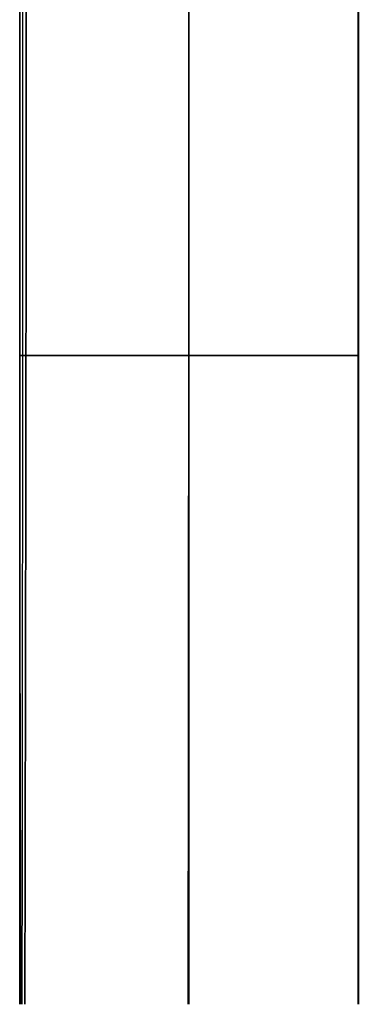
# Model space of a CAD drawing. Header units: millimetres. Extents: x -517 to 517, y 0 to 320.
# Tile 13 of 25: x -15 to 15, y 146 to 233. Entities that reach past the tile are written whole.
import ezdxf

# ---------------------------------------------------------------- set-up
doc = ezdxf.new("R2010")
doc.units = ezdxf.units.MM
doc.header["$MEASUREMENT"] = 0
doc.layers.add('IGES LEVEL 1', color=7, linetype='Continuous')

msp = doc.modelspace()

# ---------------------------------------------------------------- linework, layer by layer
at = {"layer": 'IGES LEVEL 1'}
for points, weights in [([(-14.91, 145.79, 494.97), (-14.91, 184.27, 494.874), (-14.91, 222.522, 494.798), (-14.91, 260, 494.775)], [0.973188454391, 0.968614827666, 0.965306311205, 0.965306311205]), ([(-14.312, 260, 494.793), (-14.312, 222.522, 494.816), (-14.37, 184.27, 494.838), (-14.451, 145.79, 494.859)], [0.965306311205, 0.965306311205, 0.968614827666, 0.973188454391]), ([(15.09, 260, 494.77), (15.09, 222.522, 494.793), (15.09, 184.27, 494.816), (15.09, 145.79, 494.84)], [0.965306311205, 0.965306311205, 0.968614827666, 0.973188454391])]:
    msp.add_rational_spline(points, weights, degree=3, dxfattribs=at)
at = {"layer": 'IGES LEVEL 1', "color": 9}
for points, weights in [([(-14.91, 260, 494.775), (-14.91, 222.522, 494.798), (-14.91, 184.27, 494.874), (-14.91, 145.79, 494.936)], [0.965306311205, 0.965306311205, 0.96861482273, 0.973188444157]), ([(-14.775, 145.79, 494.936), (-14.91, 184.27, 494.874), (-14.91, 222.522, 494.798), (-14.91, 260, 494.775)], [0.973188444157, 0.96861482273, 0.965306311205, 0.965306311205]), ([(-14.909, 260, 499.778), (-14.909, 222.522, 499.8), (-14.909, 184.27, 499.824), (-14.909, 145.79, 499.847)], [0.965306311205, 0.965306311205, 0.968614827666, 0.973188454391]), ([(-14.681, 145.79, 494.915), (-14.64, 184.27, 494.856), (-14.611, 222.522, 494.807), (-14.611, 260, 494.784)], [0.973188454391, 0.968614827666, 0.965306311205, 0.965306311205]), ([(-14.312, 260, 494.793), (-14.312, 222.522, 494.816), (-14.37, 184.27, 494.838), (-14.452, 145.79, 494.938)], [0.965306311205, 0.965306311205, 0.968614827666, 0.973188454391]), ([(-14.451, 145.79, 494.859), (-14.37, 184.27, 494.838), (-14.312, 222.522, 494.816), (-14.312, 260, 494.793)], [0.973188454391, 0.968614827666, 0.965306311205, 0.965306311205]), ([(0.019, 145.79, 495.017), (0.06, 184.27, 495.024), (0.09, 222.522, 495.023), (0.09, 260, 495)], [0.973188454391, 0.968614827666, 0.965306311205, 0.965306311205]), ([(0.091, 145.79, 500.017), (0.091, 184.27, 500.024), (0.091, 222.522, 500.023), (0.091, 260, 500)], [0.973188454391, 0.968614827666, 0.965306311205, 0.965306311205]), ([(15.09, 145.79, 494.926), (15.09, 184.27, 494.816), (15.09, 222.522, 494.793), (15.09, 260, 494.77)], [0.973188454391, 0.968614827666, 0.965306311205, 0.965306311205]), ([(15.09, 260, 494.77), (15.09, 222.522, 494.793), (15.09, 184.27, 494.816), (15.09, 145.79, 494.84)], [0.965306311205, 0.965306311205, 0.968614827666, 0.973188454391]), ([(15.091, 145.79, 499.842), (15.091, 184.27, 499.818), (15.091, 222.522, 499.795), (15.091, 260, 499.772)], [0.973188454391, 0.968614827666, 0.965306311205, 0.965306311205])]:
    msp.add_rational_spline(points, weights, degree=3, dxfattribs=at)
at = {"layer": 'IGES LEVEL 1'}
for points in [[(-14.909, 145.79, 499.847), (-14.909, 202.895, 499.812), (-14.909, 260, 499.778)], [(15.091, 145.79, 499.842), (15.091, 202.895, 499.807), (15.091, 260, 499.772)]]:
    msp.add_open_spline(points, degree=2, dxfattribs=at)
at = {"layer": 'IGES LEVEL 1', "color": 9}
for points, degree in [([(-14.909, 145.79, 499.932), (-14.909, 202.895, 499.855), (-14.909, 260, 499.778)], 2), ([(15.091, 260, 499.772), (15.091, 202.895, 499.807), (15.091, 145.79, 499.842)], 2), ([(-14.827, 203.188, 494.843), (-14.669, 203.188, 494.837), (-14.51, 203.188, 494.832), (-14.351, 203.188, 494.827)], 3)]:
    msp.add_open_spline(points, degree=degree, dxfattribs=at)
for points, knots in [([(15.091, 203.188, 499.807), (10.065, 203.188, 499.949), (5.119, 203.188, 500.019), (0.091, 203.188, 500.02), (-4.937, 203.188, 500.021), (-9.884, 203.188, 499.952), (-14.909, 203.188, 499.812)], [34.408013, 34.408013, 34.408013, 34.408013, 49.410269, 49.410269, 49.410269, 64.412525, 64.412525, 64.412525, 64.412525]), ([(-14.351, 203.188, 494.827), (-9.524, 203.188, 494.957), (-4.765, 203.188, 495.021), (0.07, 203.188, 495.02), (5.105, 203.188, 495.019), (10.057, 203.188, 494.948), (15.09, 203.188, 494.805)], [0, 0, 0, 0, 14.405011, 14.405011, 14.405011, 29.405738, 29.405738, 29.405738, 29.405738])]:
    msp.add_open_spline(points, degree=3, knots=knots, dxfattribs=at)

doc.saveas('drawing.dxf')
